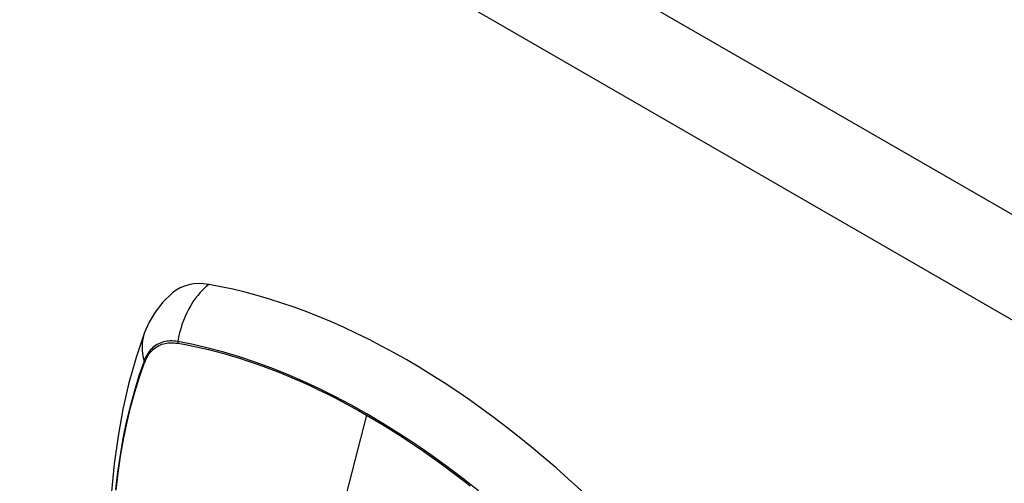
# Model space of a CAD drawing. Header units: inches. Extents: x 584 to 686, y 228 to 319.
# Tile 25 of 114: x 606.502 to 608.01, y 297.94 to 298.65. Entities that reach past the tile are written whole.
import ezdxf

# ---------------------------------------------------------------- set-up
doc = ezdxf.new("R2010")
doc.units = ezdxf.units.IN
doc.header["$MEASUREMENT"] = 0
doc.layers.add('Visible Edges(ANSI)', color=7, linetype='Continuous', lineweight=25)
doc.layers.add('Visible Tangent Edges(ANSI)', color=7, linetype='Continuous', lineweight=25)

msp = doc.modelspace()

# ---------------------------------------------------------------- linework, layer by layer
at = {"layer": 'Visible Edges(ANSI)', "flags": 128}
for points in [[(606.7356, 298.2317), (606.721, 298.2176), (606.709, 298.2023), (606.6998, 298.1866), (606.6929, 298.1708)], [(606.6929, 298.1708), (606.6801, 298.1328), (606.669, 298.0936), (606.6597, 298.0534), (606.6522, 298.0121), (606.6463, 297.97), (606.6422, 297.927), (606.6397, 297.8832), (606.6389, 297.8387), (606.6397, 297.7935), (606.6421, 297.7477), (606.6462, 297.7013), (606.6518, 297.6545), (606.6589, 297.6072), (606.6676, 297.5596), (606.6778, 297.5118), (606.6894, 297.4637)]]:
    msp.add_lwpolyline(points, dxfattribs=at)
at = {"layer": 'Visible Edges(ANSI)'}
for centre, major_axis, start_param, end_param in [((606.8325, 298.0841), (-0.0886, 0.1534), 5.834048, 6.381985), ((607.0943, 297.0681), (-0.6496, 1.1252), 5.161526, 5.834048)]:
    msp.add_ellipse(centre, major_axis=major_axis, ratio=0.57735, start_param=start_param, end_param=end_param, dxfattribs=at)
at = {"layer": 'Visible Tangent Edges(ANSI)'}
for p, q in [((583.9805, 312.2317), (630.3703, 285.4486)), ((630.3003, 285.3274), (583.9105, 312.1105)), ((606.7437, 298.1544), (606.744, 298.1544)), ((606.6928, 298.1248), (606.693, 298.1251)), ((607.0328, 298.0445), (606.9849, 297.8588))]:
    msp.add_line(p, q, dxfattribs=at)
at = {"layer": 'Visible Tangent Edges(ANSI)', "flags": 128}
for points in [[(606.7439, 298.157), (606.7409, 298.1575), (606.738, 298.1578), (606.7351, 298.1579), (606.7323, 298.1579), (606.7295, 298.1578), (606.7268, 298.1575), (606.7242, 298.157), (606.7216, 298.1564), (606.7191, 298.1556), (606.7167, 298.1547), (606.7143, 298.1536), (606.712, 298.1524), (606.7098, 298.151), (606.7077, 298.1495), (606.7057, 298.1479), (606.7038, 298.1461), (606.702, 298.1442), (606.7003, 298.1421), (606.6986, 298.1399), (606.6971, 298.1376), (606.6957, 298.1351), (606.6944, 298.1326), (606.6932, 298.1299), (606.6921, 298.1271)], [(606.693, 298.1251), (606.6941, 298.1278), (606.6953, 298.1304), (606.6966, 298.1329), (606.698, 298.1353), (606.6995, 298.1375), (606.7011, 298.1397), (606.7028, 298.1417), (606.7046, 298.1435), (606.7064, 298.1453), (606.7084, 298.1469), (606.7105, 298.1484), (606.7126, 298.1497), (606.7148, 298.1509), (606.7171, 298.1519), (606.7195, 298.1528), (606.722, 298.1536), (606.7245, 298.1542), (606.7271, 298.1547), (606.7297, 298.155), (606.7324, 298.1552), (606.7352, 298.1552), (606.738, 298.1551), (606.7408, 298.1548), (606.7437, 298.1544)], [(607.2044, 297.9282), (607.1801, 297.9473), (607.1557, 297.9657), (607.1312, 297.9834), (607.1067, 298.0003), (607.0822, 298.0164), (607.0576, 298.0318), (607.0331, 298.0463), (607.0086, 298.0601), (606.984, 298.073), (606.9595, 298.0852), (606.935, 298.0966), (606.9106, 298.1072), (606.8863, 298.1169), (606.8621, 298.1257), (606.838, 298.1337), (606.8142, 298.1408), (606.7905, 298.1471), (606.7671, 298.1525), (606.7439, 298.157)], [(606.744, 298.1544), (606.7556, 298.1523), (606.7672, 298.15), (606.7789, 298.1474), (606.7906, 298.1447), (606.8024, 298.1417), (606.8142, 298.1385), (606.8261, 298.1351), (606.838, 298.1315), (606.85, 298.1276), (606.8621, 298.1236), (606.8741, 298.1193), (606.8862, 298.1148), (606.8983, 298.1101), (606.9105, 298.1052), (606.9227, 298.1), (606.9349, 298.0947), (606.9471, 298.0891), (606.9593, 298.0833), (606.9716, 298.0774), (606.9838, 298.0712), (606.9961, 298.0648), (607.0083, 298.0583), (607.0206, 298.0515), (607.0328, 298.0445)], [(606.6921, 298.1271), (606.6843, 298.1046), (606.6772, 298.0815), (606.6707, 298.0578), (606.6649, 298.0335), (606.6598, 298.0085), (606.6553, 297.983), (606.6515, 297.957), (606.6485, 297.9305)], [(606.6491, 297.9292), (606.6522, 297.9556), (606.656, 297.9815), (606.6605, 298.0069), (606.6656, 298.0317), (606.6714, 298.0559), (606.6779, 298.0795), (606.6851, 298.1025), (606.6928, 298.1248)], [(607.0328, 298.0445), (607.045, 298.0374), (607.0572, 298.03), (607.0695, 298.0225), (607.0817, 298.0147), (607.0939, 298.0067), (607.1062, 297.9986), (607.1184, 297.9902), (607.1306, 297.9817), (607.1428, 297.9729), (607.155, 297.964), (607.1671, 297.9549), (607.1793, 297.9456), (607.1914, 297.9361)]]:
    msp.add_lwpolyline(points, dxfattribs=at)
at = {"layer": 'Visible Tangent Edges(ANSI)'}
for centre, major_axis, ratio, start_param, end_param in [((606.83, 298.1452), (-0.0202, -0.1164), 0.735518, 3.83087, 4.73923), ((606.8038, 298.1302), (-0.1109, 0.0407), 0.735518, 0, 0.496286), ((606.751, 298.156), (-0.00176, -0.00968), 0.735414, 4.744852, 5.008559), ((606.7014, 298.1273), (0.00925, -0.00336), 0.732421, 3.635219, 3.898926)]:
    msp.add_ellipse(centre, major_axis=major_axis, ratio=ratio, start_param=start_param, end_param=end_param, dxfattribs=at)

doc.saveas('drawing.dxf')
